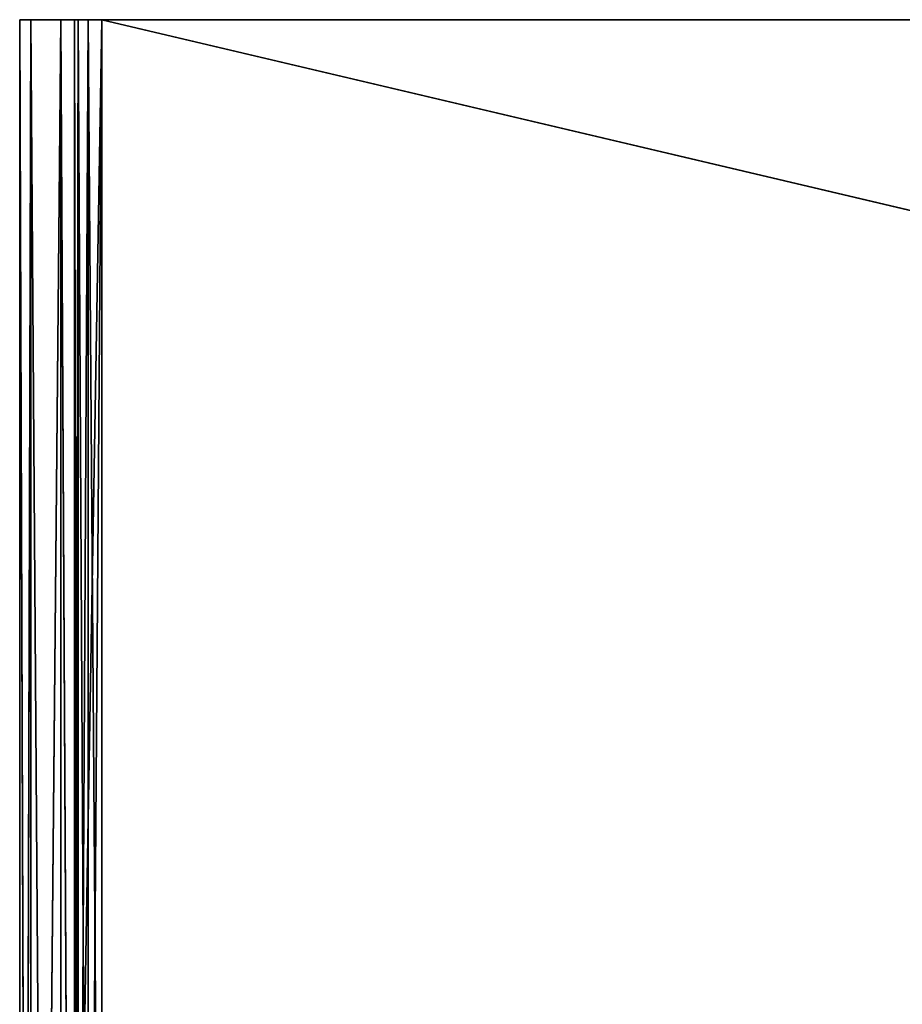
# Model space of a CAD drawing. Extents: x 659 to 1111, y 0 to 289.
# Tile 129 of 208: x 813 to 829, y 174 to 192. Entities that reach past the tile are written whole.
import ezdxf

# ---------------------------------------------------------------- set-up
doc = ezdxf.new("R2010")
doc.units = 0
doc.header["$LTSCALE"] = 25.4
doc.layers.get('0').update_dxf_attribs({"color": 13, "linetype": 'CONTINUOUS'})

# ---------------------------------------------------------------- blocks, each defined once
blk = doc.blocks.new('GIOTTO-LED-S-8168_STL')
at = {"color": 44}
for p, q in [((156.605, 56.36, 96.25), (157.355, 56.561, 96.25)), ((156.605, 56.36, 96.25), (157.355, 56.561, 96.25)), ((157.355, 56.561, 96.25), (156.781, 56.447, 129.75)), ((157.355, 56.561, 96.25), (156.781, 56.447, 129.75)), ((157.355, 55.561, 96.25), (157.355, 56.561, 96.25)), ((157.355, 56.561, 96.25), (299.355, 55.561, 96.25)), ((157.355, 56.561, 96.25), (299.355, 55.561, 96.25)), ((157.355, 56.561, 96.25), (299.355, 56.561, 96.25)), ((157.355, 55.561, 96.25), (157.355, 56.561, 96.25)), ((299.355, 56.561, 129.75), (157.355, 56.561, 96.25)), ((157.355, 56.561, 96.25), (157.355, 56.561, 129.75)), ((299.355, 56.561, 129.75), (157.355, 56.561, 96.25)), ((157.355, 56.561, 96.25), (299.355, 56.561, 96.25)), ((157.355, 56.561, 96.25), (157.355, 56.561, 129.75)), ((156.056, 55.811, 96.25), (156.605, 56.36, 96.25)), ((156.056, 55.811, 96.25), (156.605, 56.36, 96.25)), ((156.605, 56.36, 96.25), (156.294, 56.121, 129.75)), ((156.605, 56.36, 96.25), (156.294, 56.121, 129.75)), ((156.605, 56.36, 96.25), (156.781, 56.447, 129.75)), ((156.605, 56.36, 96.25), (156.781, 56.447, 129.75)), ((156.605, 56.36, 96.25), (157.105, 55.494, 96.25)), ((156.605, 56.36, 96.25), (157.105, 55.494, 96.25)), ((156.605, 56.36, 96.25), (157.355, 55.561, 96.25)), ((156.605, 56.36, 96.25), (157.355, 55.561, 96.25)), ((156.605, 56.36, 96.25), (156.605, 56.36, 129.75)), ((156.605, 56.36, 96.25), (156.605, 56.36, 129.75)), ((156.056, 55.811, 96.25), (156.294, 56.121, 129.75)), ((156.056, 55.811, 96.25), (156.294, 56.121, 129.75)), ((155.855, 55.061, 96.25), (156.056, 55.811, 96.25)), ((155.855, 55.061, 96.25), (156.056, 55.811, 96.25)), ((156.056, 55.811, 96.25), (155.969, 55.635, 129.75)), ((156.056, 55.811, 96.25), (155.969, 55.635, 129.75)), ((156.056, 55.811, 96.25), (156.922, 55.311, 96.25)), ((156.056, 55.811, 96.25), (156.922, 55.311, 96.25)), ((156.056, 55.811, 96.25), (157.105, 55.494, 96.25)), ((156.056, 55.811, 96.25), (157.105, 55.494, 96.25)), ((156.056, 55.811, 96.25), (156.056, 55.811, 129.75)), ((156.056, 55.811, 96.25), (156.056, 55.811, 129.75)), ((155.855, 55.061, 96.25), (155.969, 55.635, 129.75)), ((155.855, 55.061, 96.25), (155.969, 55.635, 129.75)), ((157.105, 55.494, 96.25), (156.922, 55.311, 96.25)), ((156.922, 55.311, 96.25), (157.105, 55.494, 129.75)), ((156.922, 55.311, 96.25), (157.105, 55.494, 129.75)), ((157.105, 55.494, 96.25), (156.922, 55.311, 96.25)), ((157.355, 55.561, 96.25), (157.105, 55.494, 96.25)), ((157.105, 55.494, 96.25), (157.355, 55.561, 129.75)), ((157.105, 55.494, 96.25), (157.355, 55.561, 129.75)), ((157.355, 55.561, 96.25), (157.105, 55.494, 96.25)), ((157.105, 55.494, 96.25), (157.105, 55.494, 129.75)), ((157.105, 55.494, 96.25), (157.105, 55.494, 129.75)), ((299.355, 55.561, 96.25), (157.355, 55.561, 96.25)), ((157.355, 55.561, 129.75), (157.355, 55.561, 96.25)), ((299.355, 55.561, 96.25), (157.355, 55.561, 96.25)), ((157.355, 55.561, 129.75), (157.355, 55.561, 96.25)), ((155.855, 55.061, 96.25), (156.922, 55.311, 96.25)), ((155.855, 55.061, 96.25), (156.922, 55.311, 96.25)), ((156.922, 55.311, 96.25), (156.855, 55.061, 96.25)), ((156.855, 55.061, 96.25), (156.922, 55.311, 129.75)), ((156.855, 55.061, 96.25), (156.922, 55.311, 129.75)), ((156.922, 55.311, 96.25), (156.855, 55.061, 96.25)), ((156.922, 55.311, 96.25), (156.922, 55.311, 129.75)), ((156.922, 55.311, 96.25), (156.922, 55.311, 129.75)), ((155.855, 8.061, 96.25), (156.855, 55.061, 96.25)), ((155.855, 8.061, 96.25), (156.855, 55.061, 96.25)), ((155.855, 8.061, 96.25), (155.855, 55.061, 96.25)), ((155.855, 55.061, 96.25), (156.855, 55.061, 96.25)), ((155.855, 55.061, 96.25), (156.855, 55.061, 96.25)), ((155.855, 55.061, 129.75), (155.855, 8.061, 96.25)), ((155.855, 55.061, 129.75), (155.855, 8.061, 96.25)), ((155.855, 55.061, 129.75), (155.855, 55.061, 96.25)), ((155.855, 8.061, 96.25), (155.855, 55.061, 96.25)), ((155.855, 55.061, 129.75), (155.855, 55.061, 96.25)), ((156.855, 55.061, 96.25), (156.855, 8.061, 96.25)), ((156.855, 8.061, 129.75), (156.855, 55.061, 96.25)), ((156.855, 55.061, 96.25), (156.855, 55.061, 129.75)), ((156.855, 8.061, 129.75), (156.855, 55.061, 96.25)), ((156.855, 55.061, 96.25), (156.855, 8.061, 96.25)), ((156.855, 55.061, 96.25), (156.855, 55.061, 129.75)), ((156.056, 7.311, 96.25), (155.855, 8.061, 96.25)), ((155.855, 8.061, 96.25), (156.855, 8.061, 96.25)), ((155.855, 8.061, 96.25), (156.855, 8.061, 96.25)), ((155.855, 8.061, 96.25), (155.855, 8.061, 129.75)), ((155.855, 8.061, 96.25), (155.855, 8.061, 129.75)), ((155.855, 8.061, 96.25), (155.969, 7.487, 129.75)), ((155.855, 8.061, 96.25), (155.969, 7.487, 129.75)), ((156.056, 7.311, 96.25), (155.855, 8.061, 96.25)), ((156.056, 7.311, 96.25), (156.855, 8.061, 96.25)), ((156.056, 7.311, 96.25), (156.855, 8.061, 96.25)), ((156.855, 8.061, 96.25), (156.922, 7.811, 96.25)), ((156.855, 8.061, 129.75), (156.855, 8.061, 96.25)), ((156.922, 7.811, 96.25), (156.855, 8.061, 129.75)), ((156.922, 7.811, 96.25), (156.855, 8.061, 129.75)), ((156.855, 8.061, 96.25), (156.922, 7.811, 96.25)), ((156.855, 8.061, 129.75), (156.855, 8.061, 96.25)), ((156.056, 7.311, 96.25), (156.922, 7.811, 96.25)), ((156.056, 7.311, 96.25), (156.922, 7.811, 96.25)), ((156.605, 6.762, 96.25), (156.922, 7.811, 96.25)), ((156.605, 6.762, 96.25), (156.922, 7.811, 96.25)), ((156.922, 7.811, 96.25), (157.105, 7.628, 96.25)), ((157.105, 7.628, 96.25), (156.922, 7.811, 129.75)), ((157.105, 7.628, 96.25), (156.922, 7.811, 129.75)), ((156.922, 7.811, 96.25), (157.105, 7.628, 96.25)), ((156.922, 7.811, 96.25), (156.922, 7.811, 129.75)), ((156.922, 7.811, 96.25), (156.922, 7.811, 129.75)), ((156.605, 6.762, 96.25), (157.105, 7.628, 96.25)), ((156.605, 6.762, 96.25), (157.105, 7.628, 96.25)), ((157.355, 6.561, 96.25), (157.105, 7.628, 96.25)), ((157.105, 7.628, 96.25), (157.355, 7.561, 96.25)), ((157.355, 6.561, 96.25), (157.105, 7.628, 96.25)), ((157.355, 7.561, 96.25), (157.105, 7.628, 129.75)), ((157.355, 7.561, 96.25), (157.105, 7.628, 129.75)), ((157.105, 7.628, 96.25), (157.355, 7.561, 96.25)), ((157.105, 7.628, 96.25), (157.105, 7.628, 129.75)), ((157.105, 7.628, 96.25), (157.105, 7.628, 129.75)), ((299.355, 6.561, 96.25), (157.355, 7.561, 96.25)), ((157.355, 7.561, 96.25), (299.355, 7.561, 96.25)), ((299.355, 6.561, 96.25), (157.355, 7.561, 96.25)), ((157.355, 6.561, 96.25), (157.355, 7.561, 96.25)), ((157.355, 6.561, 96.25), (157.355, 7.561, 96.25)), ((157.355, 7.561, 96.25), (299.355, 7.561, 96.25)), ((157.355, 7.561, 96.25), (299.355, 7.561, 129.75)), ((157.355, 7.561, 96.25), (299.355, 7.561, 129.75)), ((157.355, 7.561, 96.25), (157.355, 7.561, 129.75)), ((157.355, 7.561, 96.25), (157.355, 7.561, 129.75)), ((156.056, 7.311, 96.25), (155.969, 7.487, 129.75)), ((156.056, 7.311, 96.25), (155.969, 7.487, 129.75)), ((156.605, 6.762, 96.25), (156.056, 7.311, 96.25)), ((156.056, 7.311, 96.25), (156.056, 7.311, 129.75)), ((156.056, 7.311, 96.25), (156.056, 7.311, 129.75)), ((156.056, 7.311, 96.25), (156.294, 7, 129.75)), ((156.056, 7.311, 96.25), (156.294, 7, 129.75)), ((156.605, 6.762, 96.25), (156.056, 7.311, 96.25)), ((156.605, 6.762, 96.25), (156.294, 7, 129.75)), ((156.605, 6.762, 96.25), (156.294, 7, 129.75)), ((157.355, 6.561, 96.25), (156.605, 6.762, 96.25)), ((156.605, 6.762, 96.25), (156.605, 6.762, 129.75)), ((156.605, 6.762, 96.25), (156.605, 6.762, 129.75)), ((156.605, 6.762, 96.25), (156.781, 6.675, 129.75)), ((156.605, 6.762, 96.25), (156.781, 6.675, 129.75)), ((157.355, 6.561, 96.25), (156.605, 6.762, 96.25)), ((157.355, 6.561, 96.25), (156.781, 6.675, 129.75)), ((157.355, 6.561, 96.25), (156.781, 6.675, 129.75)), ((299.355, 6.561, 96.25), (157.355, 6.561, 96.25)), ((299.355, 6.561, 96.25), (157.355, 6.561, 96.25)), ((157.355, 6.561, 129.75), (157.355, 6.561, 96.25)), ((157.355, 6.561, 129.75), (157.355, 6.561, 96.25))]:
    blk.add_line(p, q, dxfattribs=at)
mesh = blk.add_polyface(dxfattribs=at)
corners = [(157.355, 55.561, 96.25), (156.605, 56.36, 96.25), (157.355, 56.561, 96.25)]
mesh.append_faces([[corners[k] for k in face] for face in [(0, 1, 2)]], dxfattribs={"color": 44})
mesh = blk.add_polyface(dxfattribs=at)
corners = [(156.781, 56.447, 129.75), (157.355, 56.561, 96.25), (156.605, 56.36, 96.25)]
mesh.append_faces([[corners[k] for k in face] for face in [(0, 1, 2)]], dxfattribs={"color": 44})
mesh = blk.add_polyface(dxfattribs=at)
corners = [(157.355, 56.561, 129.75), (157.355, 56.561, 96.25), (156.781, 56.447, 129.75)]
mesh.append_faces([[corners[k] for k in face] for face in [(0, 1, 2)]], dxfattribs={"color": 44})
mesh = blk.add_polyface(dxfattribs=at)
corners = [(299.355, 55.561, 96.25), (157.355, 55.561, 96.25), (157.355, 56.561, 96.25)]
mesh.append_faces([[corners[k] for k in face] for face in [(0, 1, 2)]], dxfattribs={"color": 44})
mesh = blk.add_polyface(dxfattribs=at)
corners = [(299.355, 55.561, 96.25), (157.355, 56.561, 96.25), (299.355, 56.561, 96.25)]
mesh.append_faces([[corners[k] for k in face] for face in [(0, 1, 2)]], dxfattribs={"color": 44})
mesh = blk.add_polyface(dxfattribs=at)
corners = [(299.355, 56.561, 129.75), (157.355, 56.561, 96.25), (157.355, 56.561, 129.75)]
mesh.append_faces([[corners[k] for k in face] for face in [(0, 1, 2)]], dxfattribs={"color": 44})
mesh = blk.add_polyface(dxfattribs=at)
corners = [(299.355, 56.561, 129.75), (299.355, 56.561, 96.25), (157.355, 56.561, 96.25)]
mesh.append_faces([[corners[k] for k in face] for face in [(0, 1, 2)]], dxfattribs={"color": 44})
mesh = blk.add_polyface(dxfattribs=at)
corners = [(157.105, 55.494, 96.25), (156.056, 55.811, 96.25), (156.605, 56.36, 96.25)]
mesh.append_faces([[corners[k] for k in face] for face in [(0, 1, 2)]], dxfattribs={"color": 44})
mesh = blk.add_polyface(dxfattribs=at)
corners = [(156.294, 56.121, 129.75), (156.605, 56.36, 96.25), (156.056, 55.811, 96.25)]
mesh.append_faces([[corners[k] for k in face] for face in [(0, 1, 2)]], dxfattribs={"color": 44})
mesh = blk.add_polyface(dxfattribs=at)
corners = [(156.605, 56.36, 129.75), (156.605, 56.36, 96.25), (156.294, 56.121, 129.75)]
mesh.append_faces([[corners[k] for k in face] for face in [(0, 1, 2)]], dxfattribs={"color": 44})
mesh = blk.add_polyface(dxfattribs=at)
corners = [(156.781, 56.447, 129.75), (156.605, 56.36, 96.25), (156.605, 56.36, 129.75)]
mesh.append_faces([[corners[k] for k in face] for face in [(0, 1, 2)]], dxfattribs={"color": 44})
mesh = blk.add_polyface(dxfattribs=at)
corners = [(157.355, 55.561, 96.25), (157.105, 55.494, 96.25), (156.605, 56.36, 96.25)]
mesh.append_faces([[corners[k] for k in face] for face in [(0, 1, 2)]], dxfattribs={"color": 44})
mesh = blk.add_polyface(dxfattribs=at)
corners = [(156.294, 56.121, 129.75), (156.056, 55.811, 96.25), (156.056, 55.811, 129.75)]
mesh.append_faces([[corners[k] for k in face] for face in [(0, 1, 2)]], dxfattribs={"color": 44})
mesh = blk.add_polyface(dxfattribs=at)
corners = [(156.922, 55.311, 96.25), (155.855, 55.061, 96.25), (156.056, 55.811, 96.25)]
mesh.append_faces([[corners[k] for k in face] for face in [(0, 1, 2)]], dxfattribs={"color": 44})
mesh = blk.add_polyface(dxfattribs=at)
corners = [(156.056, 55.811, 96.25), (155.855, 55.061, 96.25), (155.969, 55.635, 129.75)]
mesh.append_faces([[corners[k] for k in face] for face in [(0, 1, 2)]], dxfattribs={"color": 44})
mesh = blk.add_polyface(dxfattribs=at)
corners = [(156.056, 55.811, 129.75), (156.056, 55.811, 96.25), (155.969, 55.635, 129.75)]
mesh.append_faces([[corners[k] for k in face] for face in [(0, 1, 2)]], dxfattribs={"color": 44})
mesh = blk.add_polyface(dxfattribs=at)
corners = [(157.105, 55.494, 96.25), (156.922, 55.311, 96.25), (156.056, 55.811, 96.25)]
mesh.append_faces([[corners[k] for k in face] for face in [(0, 1, 2)]], dxfattribs={"color": 44})
mesh = blk.add_polyface(dxfattribs=at)
corners = [(155.969, 55.635, 129.75), (155.855, 55.061, 96.25), (155.855, 55.061, 129.75)]
mesh.append_faces([[corners[k] for k in face] for face in [(0, 1, 2)]], dxfattribs={"color": 44})
mesh = blk.add_polyface(dxfattribs=at)
corners = [(156.922, 55.311, 129.75), (156.922, 55.311, 96.25), (157.105, 55.494, 129.75)]
mesh.append_faces([[corners[k] for k in face] for face in [(0, 1, 2)]], dxfattribs={"color": 44})
mesh = blk.add_polyface(dxfattribs=at)
corners = [(157.105, 55.494, 129.75), (156.922, 55.311, 96.25), (157.105, 55.494, 96.25)]
mesh.append_faces([[corners[k] for k in face] for face in [(0, 1, 2)]], dxfattribs={"color": 44})
mesh = blk.add_polyface(dxfattribs=at)
corners = [(157.105, 55.494, 129.75), (157.105, 55.494, 96.25), (157.355, 55.561, 129.75)]
mesh.append_faces([[corners[k] for k in face] for face in [(0, 1, 2)]], dxfattribs={"color": 44})
mesh = blk.add_polyface(dxfattribs=at)
corners = [(157.355, 55.561, 129.75), (157.105, 55.494, 96.25), (157.355, 55.561, 96.25)]
mesh.append_faces([[corners[k] for k in face] for face in [(0, 1, 2)]], dxfattribs={"color": 44})
mesh = blk.add_polyface(dxfattribs=at)
corners = [(157.355, 55.561, 129.75), (299.355, 55.561, 96.25), (299.355, 55.561, 129.75)]
mesh.append_faces([[corners[k] for k in face] for face in [(0, 1, 2)]], dxfattribs={"color": 44})
mesh = blk.add_polyface(dxfattribs=at)
corners = [(157.355, 55.561, 129.75), (157.355, 55.561, 96.25), (299.355, 55.561, 96.25)]
mesh.append_faces([[corners[k] for k in face] for face in [(0, 1, 2)]], dxfattribs={"color": 44})
mesh = blk.add_polyface(dxfattribs=at)
corners = [(156.922, 55.311, 96.25), (156.855, 55.061, 96.25), (155.855, 55.061, 96.25)]
mesh.append_faces([[corners[k] for k in face] for face in [(0, 1, 2)]], dxfattribs={"color": 44})
mesh = blk.add_polyface(dxfattribs=at)
corners = [(156.922, 55.311, 129.75), (156.855, 55.061, 129.75), (156.855, 55.061, 96.25)]
mesh.append_faces([[corners[k] for k in face] for face in [(0, 1, 2)]], dxfattribs={"color": 44})
mesh = blk.add_polyface(dxfattribs=at)
corners = [(156.922, 55.311, 129.75), (156.855, 55.061, 96.25), (156.922, 55.311, 96.25)]
mesh.append_faces([[corners[k] for k in face] for face in [(0, 1, 2)]], dxfattribs={"color": 44})
mesh = blk.add_polyface(dxfattribs=at)
corners = [(156.855, 8.061, 96.25), (155.855, 8.061, 96.25), (156.855, 55.061, 96.25)]
mesh.append_faces([[corners[k] for k in face] for face in [(0, 1, 2)]], dxfattribs={"color": 44})
mesh = blk.add_polyface(dxfattribs=at)
corners = [(156.855, 55.061, 96.25), (155.855, 8.061, 96.25), (155.855, 55.061, 96.25)]
mesh.append_faces([[corners[k] for k in face] for face in [(0, 1, 2)]], dxfattribs={"color": 44})
mesh = blk.add_polyface(dxfattribs=at)
corners = [(155.855, 55.061, 129.75), (155.855, 8.061, 96.25), (155.855, 8.061, 129.75)]
mesh.append_faces([[corners[k] for k in face] for face in [(0, 1, 2)]], dxfattribs={"color": 44})
mesh = blk.add_polyface(dxfattribs=at)
corners = [(155.855, 55.061, 129.75), (155.855, 55.061, 96.25), (155.855, 8.061, 96.25)]
mesh.append_faces([[corners[k] for k in face] for face in [(0, 1, 2)]], dxfattribs={"color": 44})
mesh = blk.add_polyface(dxfattribs=at)
corners = [(156.855, 55.061, 129.75), (156.855, 8.061, 129.75), (156.855, 55.061, 96.25)]
mesh.append_faces([[corners[k] for k in face] for face in [(0, 1, 2)]], dxfattribs={"color": 44})
mesh = blk.add_polyface(dxfattribs=at)
corners = [(156.855, 55.061, 96.25), (156.855, 8.061, 129.75), (156.855, 8.061, 96.25)]
mesh.append_faces([[corners[k] for k in face] for face in [(0, 1, 2)]], dxfattribs={"color": 44})
mesh = blk.add_polyface(dxfattribs=at)
corners = [(156.855, 8.061, 96.25), (156.056, 7.311, 96.25), (155.855, 8.061, 96.25)]
mesh.append_faces([[corners[k] for k in face] for face in [(0, 1, 2)]], dxfattribs={"color": 44})
mesh = blk.add_polyface(dxfattribs=at)
corners = [(155.855, 8.061, 96.25), (155.969, 7.487, 129.75), (155.855, 8.061, 129.75)]
mesh.append_faces([[corners[k] for k in face] for face in [(0, 1, 2)]], dxfattribs={"color": 44})
mesh = blk.add_polyface(dxfattribs=at)
corners = [(155.855, 8.061, 96.25), (156.056, 7.311, 96.25), (155.969, 7.487, 129.75)]
mesh.append_faces([[corners[k] for k in face] for face in [(0, 1, 2)]], dxfattribs={"color": 44})
mesh = blk.add_polyface(dxfattribs=at)
corners = [(156.922, 7.811, 96.25), (156.056, 7.311, 96.25), (156.855, 8.061, 96.25)]
mesh.append_faces([[corners[k] for k in face] for face in [(0, 1, 2)]], dxfattribs={"color": 44})
mesh = blk.add_polyface(dxfattribs=at)
corners = [(156.855, 8.061, 129.75), (156.922, 7.811, 129.75), (156.922, 7.811, 96.25)]
mesh.append_faces([[corners[k] for k in face] for face in [(0, 1, 2)]], dxfattribs={"color": 44})
mesh = blk.add_polyface(dxfattribs=at)
corners = [(156.855, 8.061, 129.75), (156.922, 7.811, 96.25), (156.855, 8.061, 96.25)]
mesh.append_faces([[corners[k] for k in face] for face in [(0, 1, 2)]], dxfattribs={"color": 44})
mesh = blk.add_polyface(dxfattribs=at)
corners = [(156.922, 7.811, 96.25), (156.605, 6.762, 96.25), (156.056, 7.311, 96.25)]
mesh.append_faces([[corners[k] for k in face] for face in [(0, 1, 2)]], dxfattribs={"color": 44})
mesh = blk.add_polyface(dxfattribs=at)
corners = [(157.105, 7.628, 96.25), (156.605, 6.762, 96.25), (156.922, 7.811, 96.25)]
mesh.append_faces([[corners[k] for k in face] for face in [(0, 1, 2)]], dxfattribs={"color": 44})
mesh = blk.add_polyface(dxfattribs=at)
corners = [(157.105, 7.628, 129.75), (157.105, 7.628, 96.25), (156.922, 7.811, 129.75)]
mesh.append_faces([[corners[k] for k in face] for face in [(0, 1, 2)]], dxfattribs={"color": 44})
mesh = blk.add_polyface(dxfattribs=at)
corners = [(156.922, 7.811, 129.75), (157.105, 7.628, 96.25), (156.922, 7.811, 96.25)]
mesh.append_faces([[corners[k] for k in face] for face in [(0, 1, 2)]], dxfattribs={"color": 44})
mesh = blk.add_polyface(dxfattribs=at)
corners = [(157.355, 6.561, 96.25), (156.605, 6.762, 96.25), (157.105, 7.628, 96.25)]
mesh.append_faces([[corners[k] for k in face] for face in [(0, 1, 2)]], dxfattribs={"color": 44})
mesh = blk.add_polyface(dxfattribs=at)
corners = [(157.355, 6.561, 96.25), (157.105, 7.628, 96.25), (157.355, 7.561, 96.25)]
mesh.append_faces([[corners[k] for k in face] for face in [(0, 1, 2)]], dxfattribs={"color": 44})
mesh = blk.add_polyface(dxfattribs=at)
corners = [(157.355, 7.561, 129.75), (157.355, 7.561, 96.25), (157.105, 7.628, 129.75)]
mesh.append_faces([[corners[k] for k in face] for face in [(0, 1, 2)]], dxfattribs={"color": 44})
mesh = blk.add_polyface(dxfattribs=at)
corners = [(157.105, 7.628, 129.75), (157.355, 7.561, 96.25), (157.105, 7.628, 96.25)]
mesh.append_faces([[corners[k] for k in face] for face in [(0, 1, 2)]], dxfattribs={"color": 44})
mesh = blk.add_polyface(dxfattribs=at)
corners = [(299.355, 6.561, 96.25), (157.355, 7.561, 96.25), (299.355, 7.561, 96.25)]
mesh.append_faces([[corners[k] for k in face] for face in [(0, 1, 2)]], dxfattribs={"color": 44})
mesh = blk.add_polyface(dxfattribs=at)
corners = [(299.355, 6.561, 96.25), (157.355, 6.561, 96.25), (157.355, 7.561, 96.25)]
mesh.append_faces([[corners[k] for k in face] for face in [(0, 1, 2)]], dxfattribs={"color": 44})
mesh = blk.add_polyface(dxfattribs=at)
corners = [(299.355, 7.561, 129.75), (299.355, 7.561, 96.25), (157.355, 7.561, 96.25)]
mesh.append_faces([[corners[k] for k in face] for face in [(0, 1, 2)]], dxfattribs={"color": 44})
mesh = blk.add_polyface(dxfattribs=at)
corners = [(299.355, 7.561, 129.75), (157.355, 7.561, 96.25), (157.355, 7.561, 129.75)]
mesh.append_faces([[corners[k] for k in face] for face in [(0, 1, 2)]], dxfattribs={"color": 44})
mesh = blk.add_polyface(dxfattribs=at)
corners = [(155.969, 7.487, 129.75), (156.056, 7.311, 96.25), (156.056, 7.311, 129.75)]
mesh.append_faces([[corners[k] for k in face] for face in [(0, 1, 2)]], dxfattribs={"color": 44})
mesh = blk.add_polyface(dxfattribs=at)
corners = [(156.056, 7.311, 96.25), (156.294, 7, 129.75), (156.056, 7.311, 129.75)]
mesh.append_faces([[corners[k] for k in face] for face in [(0, 1, 2)]], dxfattribs={"color": 44})
mesh = blk.add_polyface(dxfattribs=at)
corners = [(156.294, 7, 129.75), (156.056, 7.311, 96.25), (156.605, 6.762, 96.25)]
mesh.append_faces([[corners[k] for k in face] for face in [(0, 1, 2)]], dxfattribs={"color": 44})
mesh = blk.add_polyface(dxfattribs=at)
corners = [(156.294, 7, 129.75), (156.605, 6.762, 96.25), (156.605, 6.762, 129.75)]
mesh.append_faces([[corners[k] for k in face] for face in [(0, 1, 2)]], dxfattribs={"color": 44})
mesh = blk.add_polyface(dxfattribs=at)
corners = [(156.605, 6.762, 129.75), (156.605, 6.762, 96.25), (156.781, 6.675, 129.75)]
mesh.append_faces([[corners[k] for k in face] for face in [(0, 1, 2)]], dxfattribs={"color": 44})
mesh = blk.add_polyface(dxfattribs=at)
corners = [(156.781, 6.675, 129.75), (156.605, 6.762, 96.25), (157.355, 6.561, 96.25)]
mesh.append_faces([[corners[k] for k in face] for face in [(0, 1, 2)]], dxfattribs={"color": 44})
mesh = blk.add_polyface(dxfattribs=at)
corners = [(156.781, 6.675, 129.75), (157.355, 6.561, 96.25), (157.355, 6.561, 129.75)]
mesh.append_faces([[corners[k] for k in face] for face in [(0, 1, 2)]], dxfattribs={"color": 44})
mesh = blk.add_polyface(dxfattribs=at)
corners = [(157.355, 6.561, 129.75), (157.355, 6.561, 96.25), (299.355, 6.561, 96.25)]
mesh.append_faces([[corners[k] for k in face] for face in [(0, 1, 2)]], dxfattribs={"color": 44})
mesh = blk.add_polyface(dxfattribs=at)
corners = [(157.355, 6.561, 129.75), (299.355, 6.561, 96.25), (299.355, 6.561, 129.75)]
mesh.append_faces([[corners[k] for k in face] for face in [(0, 1, 2)]], dxfattribs={"color": 44})

msp = doc.modelspace()

# ---------------------------------------------------------------- block references
at = {"color": 0, "extrusion": (0, -1, -5.27356e-16)}
msp.add_blockref('GIOTTO-LED-S-8168_STL', (656.954, 1175.652, -288.75), dxfattribs=at)

doc.saveas('drawing.dxf')
